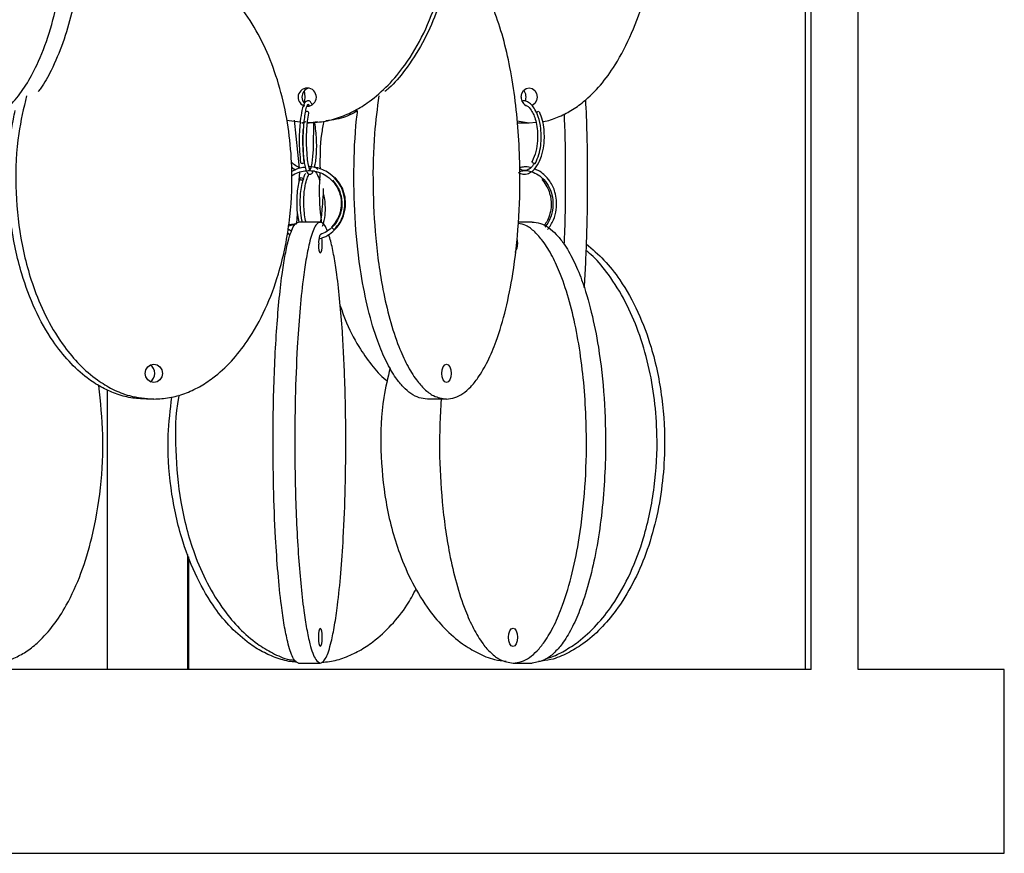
# Model space of a CAD drawing. Header units: millimetres. Extents: x 331 to 1634, y 417 to 1709.
# Tile 90 of 142: x 1408 to 1542, y 417 to 531. Entities that reach past the tile are written whole.
import ezdxf

# ---------------------------------------------------------------- set-up
doc = ezdxf.new("R2010")
doc.units = ezdxf.units.MM

msp = doc.modelspace()

# ---------------------------------------------------------------- linework, layer by layer
at = {"color": 7, "linetype": 'Continuous', "lineweight": 25}
for p, q in [((1515.39, 442.16), (1515.39, 571.05)), ((1516.18, 442.16), (1516.18, 571.12)), ((1522.54, 442.16), (1522.54, 543.7)), ((1444.75, 516.93), (1446.61, 516.68)), ((1446.53, 510.37), (1445.85, 516.93)), ((1446.82, 516.55), (1447.44, 516.71)), ((1446.82, 516.55), (1447.1, 516.55)), ((1448.08, 516.55), (1447.56, 516.55)), ((1448.96, 516.67), (1448.08, 516.55)), ((1476.14, 516.8), (1477.78, 516.55)), ((1476.28, 516.55), (1477.78, 516.55)), ((1477.78, 516.55), (1478.71, 516.64)), ((1446.49, 508.7), (1446.56, 509.85)), ((1446.16, 502.87), (1446.23, 504.15)), ((1446.04, 502.78), (1445.01, 502.5)), ((1445.06, 502.71), (1446.16, 502.87)), ((1449.35, 503.05), (1446.4, 503.05)), ((1478.17, 503.05), (1476.32, 503.05)), ((1444.83, 501.63), (1445.25, 501.31)), ((1420.38, 442.16), (1420.38, 480.22)), ((1426.69, 478.96), (1425.67, 478.96)), ((1466.52, 478.96), (1463.93, 478.96)), ((1431.34, 442.16), (1431.34, 457.82)), ((1431.47, 442.16), (1431.47, 457.48)), ((1446.4, 443.05), (1449.35, 443.05)), ((1475.58, 443.05), (1478.17, 443.05)), ((1516.18, 442.16), (1301.9, 442.16)), ((1542.45, 442.16), (1522.54, 442.16)), ((1542.45, 417.16), (1542.45, 442.16)), ((1287.45, 417.16), (1542.45, 417.16))]:
    msp.add_line(p, q, dxfattribs=at)
at = {"color": 7, "linetype": 'Continuous', "lineweight": 25, "flags": 128}
for points in [[(1446.85, 520.05), (1446.94, 519.57), (1447.2, 519.18)], [(1447.14, 520.86), (1447.21, 520.53), (1447.25, 520.05)], [(1447.25, 520.05), (1447.21, 519.57), (1447.14, 519.24)], [(1476.69, 520.05), (1476.78, 520.53), (1477.01, 520.94), (1477.36, 521.21), (1477.78, 521.3), (1478.19, 521.21), (1478.54, 520.94), (1478.78, 520.53), (1478.86, 520.05), (1478.78, 519.57), (1478.54, 519.17), (1478.19, 518.9), (1478.17, 518.89)], [(1448.42, 516.55), (1448.42, 515.74), (1448.39, 514.1), (1448.36, 512.93), (1448.29, 511.95), (1448.18, 511.07), (1448.05, 510.43), (1447.94, 510.13), (1447.92, 510.05), (1447.86, 510.27), (1447.73, 510.8), (1447.62, 511.51), (1447.54, 512.32), (1447.48, 513.66), (1447.48, 514.58), (1447.52, 515.64), (1447.61, 516.77), (1447.77, 517.85), (1447.77, 517.85)], [(1447.77, 517.84), (1447.77, 517.84), (1447.78, 517.91), (1447.75, 517.98), (1447.68, 518.03), (1447.6, 518.07), (1447.5, 518.09)], [(1447.16, 511.24), (1447.16, 511.19), (1447.13, 511.12), (1447.07, 511.07), (1446.98, 511.03), (1446.89, 511.02)], [(1478.51, 511.02), (1478.42, 511.03), (1478.33, 511.07), (1478.26, 511.13), (1478.21, 511.2), (1478.19, 511.26), (1478.21, 511.32)], [(1446.74, 509.09), (1446.83, 509.08), (1446.92, 509.04), (1446.99, 508.98), (1447.03, 508.91), (1447.04, 508.85), (1447.01, 508.79), (1446.94, 508.75), (1446.86, 508.73), (1446.76, 508.75), (1446.67, 508.78), (1446.6, 508.84), (1446.56, 508.91), (1446.56, 508.98), (1446.59, 509.03), (1446.65, 509.07), (1446.74, 509.09)], [(1451.35, 509.09), (1451.32, 509.08), (1451.32, 509.07)], [(1479.79, 508.81), (1479.76, 508.79), (1479.69, 508.75), (1479.63, 508.73), (1479.6, 508.75), (1479.59, 508.78), (1479.61, 508.84), (1479.66, 508.91), (1479.67, 508.92)], [(1449.51, 500.88), (1449.55, 500.53), (1449.57, 500.05), (1449.55, 499.57), (1449.5, 499.17), (1449.43, 498.9), (1449.35, 498.8), (1449.27, 498.9), (1449.2, 499.17), (1449.15, 499.57), (1449.13, 500.05), (1449.13, 500.05)], [(1476.08, 500.78), (1476.15, 500.53), (1476.2, 500.05)], [(1427.87, 482.46), (1427.78, 481.98), (1427.52, 481.58), (1427.14, 481.3), (1426.69, 481.21), (1426.24, 481.3), (1425.86, 481.58), (1425.61, 481.98), (1425.52, 482.46), (1425.61, 482.94), (1425.86, 483.34), (1426.24, 483.61), (1426.69, 483.71), (1427.14, 483.61), (1427.52, 483.34), (1427.78, 482.94), (1427.87, 482.46)], [(1467.15, 482.46), (1467.1, 481.98), (1466.97, 481.58), (1466.76, 481.3), (1466.52, 481.21), (1466.28, 481.3), (1466.08, 481.58), (1465.95, 481.98), (1465.9, 482.46), (1465.95, 482.94), (1466.08, 483.34), (1466.28, 483.61), (1466.52, 483.71), (1466.76, 483.61), (1466.97, 483.34), (1467.1, 482.94), (1467.15, 482.46)], [(1449.13, 446.55), (1449.15, 447.03), (1449.2, 447.44), (1449.27, 447.71), (1449.35, 447.8), (1449.43, 447.71), (1449.5, 447.44), (1449.55, 447.03), (1449.57, 446.55), (1449.55, 446.07), (1449.5, 445.67), (1449.43, 445.4), (1449.35, 445.3), (1449.27, 445.4), (1449.2, 445.67), (1449.15, 446.07), (1449.13, 446.55)], [(1476.2, 446.55), (1476.15, 446.07), (1476.02, 445.67), (1475.82, 445.4), (1475.58, 445.3), (1475.34, 445.4), (1475.13, 445.67), (1475, 446.07), (1474.95, 446.55), (1475, 447.03), (1475.13, 447.44), (1475.34, 447.71), (1475.58, 447.8), (1475.82, 447.71), (1476.02, 447.44), (1476.15, 447.03), (1476.2, 446.55)]]:
    msp.add_lwpolyline(points, dxfattribs=at)
at = {"color": 7, "linetype": 'Continuous', "lineweight": 25}
for centre, radius, start, end in [((1447.57, 520.04), 1.24, 269.6531, 179.4698), ((1447.57, 520.04), 1.24, 179.6412, 255.4576), ((1448.09, 520.06), 1.24, 102.7024, 180.3691), ((1477.9, 519.99), 1.21, 176.9458, 251.1702), ((1475.99, 520.05), 1.37, 335.6901, 41.0417), ((1447.47, 517.89), 0.198, 81.1513, 154.9815), ((1479.06, 517.72), 0.364, 90.368, 144.5418), ((1446.86, 511.21), 0.198, 197.8164, 277.9218), ((1478.53, 511.15), 0.133, 261.0685, 328.1559), ((1451.82, 500.3), 2.7, 159.148, 185.3426), ((1451.76, 502.88), 1, 210.4618, 239.2423), ((1474.53, 499.95), 1.67, 323.8439, 3.5261), ((1425.58, 482.48), 1.26, 359.2121, 61.729), ((1425.58, 482.44), 1.26, 298.271, 0.7879)]:
    msp.add_arc(centre, radius, start, end, dxfattribs=at)
for points, knots in [([(1402.09, 516.55), (1402.57, 516.59), (1403.55, 516.66), (1404.97, 517.26), (1406.34, 518.17), (1407.81, 519.6), (1409.34, 521.65), (1411.01, 524.75), (1412.53, 528.75), (1413.89, 534.11), (1414.8, 540.45), (1415.06, 547.55), (1414.67, 553.53), (1413.97, 558.21), (1413.18, 561.92), (1412.05, 565.73), (1410.62, 569.15), (1409.03, 571.92), (1407.51, 573.84), (1406.04, 575.19), (1405.12, 575.67), (1404.71, 575.88)], [0, 0, 0, 0, 0.0299, 0.060654, 0.091032, 0.122062, 0.168309, 0.215866, 0.283283, 0.352564, 0.4456, 0.541298, 0.635725, 0.684382, 0.733027, 0.791701, 0.85158, 0.895079, 0.939605, 0.973178, 1, 1, 1, 1]), ([(1411.02, 572.16), (1411.21, 571.91), (1411.99, 570.91), (1413.3, 568.32), (1414.83, 564.37), (1416.19, 558.99), (1417.1, 552.66), (1417.35, 545.55), (1416.96, 539.58), (1416.27, 534.89), (1415.48, 531.18), (1414.35, 527.36), (1412.9, 523.98), (1411.73, 521.78), (1411.06, 520.96), (1410.94, 520.81)], [0, 0, 0, 0, 0.020284, 0.083548, 0.173234, 0.265398, 0.389164, 0.516473, 0.642089, 0.706817, 0.77153, 0.849584, 0.929241, 0.987108, 1, 1, 1, 1]), ([(1462.05, 567.55), (1462.71, 566.5), (1464.29, 563.98), (1466.15, 558.98), (1467.56, 552.66), (1467.95, 545.55), (1467.35, 539.58), (1466.29, 534.89), (1465.07, 531.18), (1463.35, 527.36), (1461.13, 523.98), (1459.34, 521.78), (1458.31, 520.96), (1458.12, 520.81)], [0, 0, 0, 0, 0.074221, 0.177423, 0.316011, 0.458566, 0.599226, 0.671706, 0.744169, 0.831571, 0.920767, 0.985564, 1, 1, 1, 1]), ([(1447.56, 516.55), (1448.3, 516.59), (1449.8, 516.66), (1451.98, 517.26), (1454.07, 518.17), (1456.33, 519.6), (1458.68, 521.65), (1461.24, 524.75), (1463.56, 528.75), (1465.65, 534.11), (1467.03, 540.45), (1467.43, 547.55), (1466.83, 553.53), (1465.77, 558.21), (1464.53, 561.91), (1463.36, 564.77), (1462.33, 566.31), (1462.12, 566.63)], [0, 0, 0, 0, 0.03704, 0.075138, 0.11277, 0.151209, 0.208501, 0.267413, 0.350929, 0.436754, 0.552006, 0.670557, 0.787533, 0.847808, 0.90807, 0.980755, 1, 1, 1, 1]), ([(1426.69, 478.96), (1427.41, 479), (1428.83, 479.08), (1430.92, 479.67), (1432.91, 480.59), (1435.08, 482.02), (1437.31, 484.07), (1439.76, 487.19), (1441.97, 491.17), (1443.97, 496.57), (1445.28, 502.89), (1445.61, 509.23), (1445.21, 514.79), (1444.38, 519.52), (1443.05, 524), (1441.25, 528.16), (1439.15, 531.58), (1436.83, 534.33), (1434.6, 536.28), (1432.3, 537.65), (1430.16, 538.57), (1428.69, 538.71), (1428.02, 538.77)], [0, 0, 0, 0, 0.029258, 0.058529, 0.088146, 0.117786, 0.16301, 0.208307, 0.274212, 0.340224, 0.431257, 0.522358, 0.58401, 0.645834, 0.707412, 0.764652, 0.821819, 0.864322, 0.906764, 0.939601, 0.972406, 1, 1, 1, 1]), ([(1466.52, 478.96), (1466.9, 479), (1467.66, 479.08), (1468.78, 479.67), (1469.83, 480.59), (1470.99, 482.02), (1472.17, 484.07), (1473.48, 487.19), (1474.65, 491.17), (1475.72, 496.57), (1476.41, 502.89), (1476.59, 509.23), (1476.38, 514.79), (1475.93, 519.52), (1475.23, 524), (1474.27, 528.16), (1473.15, 531.58), (1471.92, 534.34), (1470.73, 536.26), (1469.62, 537.57), (1468.94, 538.03), (1468.65, 538.22)], [0, 0, 0, 0, 0.030397, 0.060807, 0.091578, 0.122372, 0.169357, 0.216417, 0.284888, 0.35347, 0.448047, 0.542696, 0.606747, 0.670979, 0.734955, 0.794423, 0.853815, 0.897973, 0.942067, 0.976183, 1, 1, 1, 1]), ([(1479.62, 516.73), (1479.65, 516.73), (1480.35, 516.8), (1481.66, 517.28), (1483.5, 518.17), (1485.49, 519.6), (1487.55, 521.65), (1489.81, 524.75), (1491.8, 528.76), (1493.15, 532.22), (1493.53, 534.25), (1493.59, 534.58)], [0, 0, 0, 0, 0.004464, 0.095542, 0.185504, 0.277398, 0.41436, 0.555197, 0.754852, 0.960026, 1, 1, 1, 1]), ([(1409.38, 520.22), (1408.97, 518.52), (1408, 514.5), (1407.76, 507.95), (1408.3, 501.98), (1409.32, 497.3), (1410.48, 493.59), (1412.13, 489.78), (1414.21, 486.36), (1416.54, 483.59), (1418.77, 481.65), (1421.07, 480.26), (1423.63, 479.21), (1425.57, 479.05), (1426.69, 478.96)], [0, 0, 0, 0, 0.102816, 0.243665, 0.382642, 0.454254, 0.52585, 0.612206, 0.700334, 0.764356, 0.829889, 0.879301, 0.930007, 1, 1, 1, 1]), ([(1457.31, 520.22), (1457.09, 518.52), (1456.58, 514.5), (1456.45, 507.95), (1456.74, 501.98), (1457.28, 497.3), (1457.89, 493.59), (1458.77, 489.78), (1459.88, 486.36), (1461.12, 483.59), (1462.31, 481.65), (1463.53, 480.26), (1464.9, 479.21), (1465.93, 479.05), (1466.52, 478.96)], [0, 0, 0, 0, 0.102816, 0.243665, 0.382642, 0.454254, 0.52585, 0.612206, 0.700334, 0.764356, 0.829889, 0.879301, 0.930007, 1, 1, 1, 1]), ([(1448.23, 519.05), (1448.16, 519.17), (1448, 519.5), (1447.62, 519.61), (1447.27, 519.36), (1447.03, 518.89), (1446.81, 518.12), (1446.63, 517.01), (1446.51, 515.6), (1446.47, 514.17), (1446.51, 512.54), (1446.61, 511.63), (1446.67, 511.15)], [0, 0, 0, 0, 0.0640228, 0.166117, 0.2479834, 0.3269994, 0.4106402, 0.5460316, 0.6368405, 0.7427941, 0.8638492, 1, 1, 1, 1]), ([(1447.35, 518.13), (1447.36, 518.2), (1447.43, 518.56), (1447.58, 518.9), (1447.7, 519.07), (1447.73, 519.09), (1447.81, 518.91), (1447.83, 518.85)], [0, 0, 0, 0, 0.066634, 0.349713, 0.584697, 0.871475, 1, 1, 1, 1]), ([(1478.65, 511.08), (1478.81, 511.45), (1479.12, 512.16), (1479.37, 513.43), (1479.44, 514.63), (1479.37, 515.98), (1479.09, 517.3), (1478.61, 518.36), (1478.11, 519.03), (1477.6, 519.4), (1477.15, 519.57), (1476.88, 519.52), (1476.77, 519.51)], [0, 0, 0, 0, 0.12136, 0.232486, 0.333461, 0.424317, 0.575223, 0.691043, 0.783362, 0.871625, 0.947594, 1, 1, 1, 1]), ([(1477.31, 518.94), (1477.42, 518.88), (1477.72, 518.74), (1478.12, 518.21), (1478.49, 517.45), (1478.75, 516.57), (1478.93, 515.42), (1478.94, 514.06), (1478.73, 512.56), (1478.38, 511.74), (1478.2, 511.31)], [0, 0, 0, 0, 0.076983, 0.216986, 0.30927, 0.416887, 0.539847, 0.678099, 0.831522, 1, 1, 1, 1]), ([(1485.44, 519.69), (1485.51, 518.17), (1485.68, 514.32), (1485.72, 507.95), (1485.62, 501.99), (1485.44, 497.39), (1485.31, 495.19), (1485.24, 494.13)], [0, 0, 0, 0, 0.180924, 0.457419, 0.73024, 0.87082, 1, 1, 1, 1]), ([(1425.67, 478.96), (1424.96, 479), (1423.53, 479.07), (1421.45, 479.66), (1419.45, 480.58), (1417.29, 482), (1415.06, 484.06), (1412.62, 487.16), (1410.4, 491.15), (1408.41, 496.52), (1407.08, 502.86), (1406.73, 509.95), (1407.13, 515.15), (1407.74, 517.84), (1407.83, 518.24)], [0, 0, 0, 0, 0.0458539, 0.093017, 0.1396025, 0.1871887, 0.2581122, 0.3310424, 0.4344308, 0.5406771, 0.6833529, 0.8301126, 0.9749218, 1, 1, 1, 1]), ([(1447.29, 517.98), (1447.24, 517.67), (1447.14, 517.08), (1447.02, 515.83), (1446.97, 514.46), (1446.99, 513.11), (1447.05, 512.02), (1447.16, 511.09), (1447.34, 510.23), (1447.55, 509.68), (1447.98, 509.5), (1448.24, 509.64), (1448.34, 509.9), (1448.37, 509.98)], [0, 0, 0, 0, 0.092112, 0.173913, 0.306223, 0.399543, 0.484833, 0.574546, 0.662208, 0.797522, 0.870471, 0.959086, 1, 1, 1, 1]), ([(1454.43, 518.19), (1454.27, 518.1), (1453.38, 517.57), (1451.93, 517.01), (1450.58, 516.88), (1450.09, 516.83)], [0, 0, 0, 0, 0.117937, 0.674313, 1, 1, 1, 1]), ([(1463.93, 478.96), (1463.55, 479), (1462.79, 479.07), (1461.68, 479.66), (1460.62, 480.58), (1459.47, 482), (1458.28, 484.06), (1456.98, 487.16), (1455.8, 491.15), (1454.74, 496.52), (1454.03, 502.86), (1453.85, 509.95), (1454.06, 515.13), (1454.38, 517.81), (1454.43, 518.19)], [0, 0, 0, 0, 0.045902, 0.093115, 0.139749, 0.187386, 0.258384, 0.331391, 0.434888, 0.541246, 0.684072, 0.830986, 0.975948, 1, 1, 1, 1]), ([(1476.29, 509.81), (1476.5, 509.71), (1476.95, 509.49), (1477.66, 509.59), (1478.44, 510.08), (1479.05, 510.93), (1479.53, 512.12), (1479.78, 513.28), (1479.87, 514.53), (1479.82, 515.69), (1479.62, 516.95), (1479.33, 517.66), (1479.18, 518.04)], [0, 0, 0, 0, 0.087851, 0.192308, 0.285624, 0.420792, 0.503864, 0.623725, 0.700786, 0.789171, 0.888892, 1, 1, 1, 1]), ([(1482.56, 499.99), (1482.6, 500.93), (1482.74, 504.19), (1482.76, 509.96), (1482.7, 514.99), (1482.59, 517.53), (1482.58, 517.78)], [0, 0, 0, 0, 0.16166, 0.562469, 0.957951, 1, 1, 1, 1]), ([(1448.55, 510.46), (1448.6, 510.66), (1448.7, 511.09), (1448.82, 512.07), (1448.87, 513.15), (1448.84, 514.35), (1448.76, 515.46), (1448.66, 516.19), (1448.61, 516.55)], [0, 0, 0, 0, 0.147702, 0.30596, 0.5237, 0.666685, 0.832746, 1, 1, 1, 1]), ([(1449.82, 516.79), (1449.71, 516.2), (1449.3, 514.06), (1449.3, 511.85), (1449.31, 510.25)], [0, 0, 0, 0, 0.277027, 1, 1, 1, 1]), ([(1447.16, 511.23), (1447.12, 511.6), (1447.03, 512.31), (1446.98, 513.57), (1446.98, 514.69), (1447.02, 515.36), (1447.03, 515.64)], [0, 0, 0, 0, 0.300017, 0.574125, 0.822217, 1, 1, 1, 1]), ([(1446.6, 510.4), (1446.33, 510.53), (1445.88, 510.74), (1445.53, 511.1), (1445.38, 511.25)], [0, 0, 0, 0, 0.598722, 1, 1, 1, 1]), ([(1478.42, 510.96), (1478.39, 510.91), (1478.24, 510.64), (1477.88, 510.31), (1477.36, 510.03), (1476.87, 510.02), (1476.6, 510.21), (1476.51, 510.27)], [0, 0, 0, 0, 0.053032, 0.293917, 0.560385, 0.857777, 1, 1, 1, 1]), ([(1445.43, 510.55), (1445.56, 510.43), (1445.73, 510.27), (1445.95, 510.18), (1446, 510.15)], [0, 0, 0, 0, 0.732831, 1, 1, 1, 1]), ([(1445.44, 509.35), (1445.74, 509.52), (1446.31, 509.84), (1447.22, 510.04), (1448.27, 510.07), (1449.33, 509.83), (1450.39, 509.25), (1451.38, 508.33), (1452.01, 507.1), (1452.24, 505.8), (1452.16, 504.64), (1451.75, 503.41), (1451.19, 502.73), (1450.89, 502.37)], [0, 0, 0, 0, 0.078241, 0.151514, 0.216672, 0.322319, 0.399709, 0.497556, 0.629895, 0.709412, 0.79762, 0.89448, 1, 1, 1, 1]), ([(1447.3, 510.48), (1447.07, 510.47), (1446.42, 510.42), (1445.84, 510.13), (1445.47, 509.93)], [0, 0, 0, 0, 0.3591, 1, 1, 1, 1]), ([(1447.33, 509.67), (1447.25, 509.53), (1447.12, 509.3), (1447.03, 508.96), (1447, 508.84)], [0, 0, 0, 0, 0.625324, 1, 1, 1, 1]), ([(1447.41, 503.03), (1447.39, 503.11), (1447.28, 503.48), (1447.17, 504.3), (1447.09, 505.36), (1447.1, 506.62), (1447.24, 507.89), (1447.53, 509), (1447.73, 509.4), (1447.83, 509.6)], [0, 0, 0, 0, 0.03735, 0.187621, 0.327203, 0.45596, 0.676567, 0.844959, 1, 1, 1, 1]), ([(1451.25, 502.02), (1451.53, 502.35), (1452.07, 502.98), (1452.52, 504.09), (1452.72, 505.14), (1452.7, 506.33), (1452.38, 507.52), (1451.69, 508.69), (1450.63, 509.76), (1449.26, 510.38), (1448.22, 510.6), (1447.82, 510.55), (1447.79, 510.54)], [0, 0, 0, 0, 0.110817, 0.211608, 0.302362, 0.383073, 0.513918, 0.609776, 0.73097, 0.894881, 0.993398, 1, 1, 1, 1]), ([(1448.36, 510.01), (1448.4, 510.02), (1448.55, 510.05), (1448.79, 509.78), (1449.05, 509.32), (1449.19, 508.9), (1449.26, 508.67)], [0, 0, 0, 0, 0.172347, 0.502424, 0.729848, 1, 1, 1, 1]), ([(1449.03, 510.18), (1448.91, 510.32), (1448.77, 510.5), (1448.59, 510.49), (1448.56, 510.49)], [0, 0, 0, 0, 0.793573, 1, 1, 1, 1]), ([(1449.29, 509.77), (1449.26, 509.16), (1449.14, 506.95), (1449.26, 504.7), (1449.49, 503.11), (1449.5, 503.09)], [0, 0, 0, 0, 0.2749281, 0.9912523, 1, 1, 1, 1]), ([(1477.98, 510.44), (1477.97, 510.45), (1477.69, 510.56), (1477.17, 510.58), (1476.7, 510.5), (1476.5, 510.47)], [0, 0, 0, 0, 0.032509, 0.596594, 1, 1, 1, 1]), ([(1476.52, 509.92), (1476.7, 509.98), (1477.3, 510.15), (1478.26, 509.9), (1479.16, 509.41), (1479.92, 508.72), (1480.52, 507.85), (1480.94, 506.67), (1481.09, 505.34), (1480.87, 504.08), (1480.43, 503.05), (1480.09, 502.6), (1479.91, 502.36)], [0, 0, 0, 0, 0.05731, 0.190106, 0.291984, 0.363242, 0.485678, 0.580697, 0.698021, 0.837552, 0.915985, 1, 1, 1, 1]), ([(1480.29, 502.03), (1480.58, 502.45), (1481.15, 503.25), (1481.51, 504.67), (1481.54, 505.96), (1481.29, 507.31), (1480.72, 508.54), (1479.86, 509.49), (1479.12, 510.05), (1478.64, 510.21), (1478.45, 510.27)], [0, 0, 0, 0, 0.1604289, 0.303783, 0.4301093, 0.5393791, 0.7064862, 0.832999, 0.9363909, 1, 1, 1, 1]), ([(1446.56, 508.97), (1446.48, 508.67), (1446.32, 508.09), (1446.15, 506.83), (1446.11, 505.45), (1446.21, 504.08), (1446.35, 503.38), (1446.42, 503.05)], [0, 0, 0, 0, 0.185668, 0.356788, 0.633383, 0.828603, 1, 1, 1, 1]), ([(1446.93, 503.05), (1446.9, 503.14), (1446.78, 503.6), (1446.67, 504.49), (1446.61, 505.62), (1446.64, 506.69), (1446.76, 507.83), (1446.93, 508.47), (1447.03, 508.81)], [0, 0, 0, 0, 0.051089, 0.280051, 0.427622, 0.596902, 0.78774, 1, 1, 1, 1]), ([(1449.18, 500.77), (1449.4, 500.84), (1450, 501), (1450.83, 501.53), (1451.63, 502.28), (1452.31, 503.29), (1452.71, 504.43), (1452.83, 505.64), (1452.69, 506.78), (1452.25, 508.02), (1451.66, 508.72), (1451.36, 509.09)], [0, 0, 0, 0, 0.068249, 0.179464, 0.283903, 0.385342, 0.531259, 0.626465, 0.736344, 0.860859, 1, 1, 1, 1]), ([(1449.27, 508.76), (1449.28, 508.77), (1449.29, 508.8), (1449.33, 508.84), (1449.36, 508.85), (1449.37, 508.86)], [0, 0, 0, 0, 0.389324, 0.856622, 1, 1, 1, 1]), ([(1451, 508.74), (1451.24, 508.45), (1451.7, 507.92), (1452.19, 506.77), (1452.36, 505.5), (1452.14, 504.24), (1451.71, 503.26), (1451.09, 502.42), (1450.29, 501.74), (1449.65, 501.46), (1449.34, 501.32)], [0, 0, 0, 0, 0.123825, 0.234143, 0.41344, 0.540366, 0.652997, 0.768358, 0.885687, 1, 1, 1, 1]), ([(1479.6, 508.74), (1479.82, 508.46), (1480.22, 507.92), (1480.67, 506.77), (1480.84, 505.49), (1480.65, 504.24), (1480.32, 503.3), (1479.98, 502.81), (1479.83, 502.59)], [0, 0, 0, 0, 0.165467, 0.312957, 0.552786, 0.722594, 0.873226, 1, 1, 1, 1]), ([(1449.74, 507.63), (1449.73, 507.37), (1449.72, 506.57), (1449.58, 504.94), (1449.48, 503.54), (1449.3, 502.96), (1449.29, 502.93)], [0, 0, 0, 0, 0.1669412, 0.5209927, 0.9800597, 1, 1, 1, 1]), ([(1449.67, 502.48), (1449.72, 502.63), (1449.88, 503.16), (1450.05, 504.16), (1450.05, 505.34), (1449.96, 506.17), (1449.86, 506.65), (1449.82, 506.8)], [0, 0, 0, 0, 0.122471, 0.452036, 0.661659, 0.89754, 1, 1, 1, 1]), ([(1446.4, 443.05), (1446.26, 443.09), (1446, 443.17), (1445.61, 443.76), (1445.25, 444.68), (1444.85, 446.11), (1444.43, 448.16), (1443.98, 451.28), (1443.57, 455.27), (1443.2, 460.66), (1442.96, 466.98), (1442.9, 473.32), (1442.97, 478.88), (1443.13, 483.61), (1443.37, 488.09), (1443.71, 492.25), (1444.09, 495.68), (1444.52, 498.43), (1444.93, 500.37), (1445.36, 501.75), (1445.83, 502.8), (1446.19, 502.96), (1446.4, 503.05)], [0, 0, 0, 0, 0.0287324, 0.0574768, 0.0865624, 0.1156695, 0.160081, 0.2045635, 0.2692848, 0.3341101, 0.4235075, 0.5129719, 0.5735152, 0.6342289, 0.6947006, 0.750912, 0.8070511, 0.8487904, 0.8904698, 0.9227172, 0.9549322, 1, 1, 1, 1]), ([(1449.35, 503.05), (1449.22, 503.01), (1448.95, 502.94), (1448.57, 502.34), (1448.2, 501.42), (1447.8, 500), (1447.39, 497.94), (1446.93, 494.82), (1446.53, 490.84), (1446.16, 485.44), (1445.91, 479.12), (1445.85, 472.78), (1445.93, 467.22), (1446.08, 462.49), (1446.33, 458.01), (1446.66, 453.86), (1447.05, 450.43), (1447.48, 447.68), (1447.89, 445.73), (1448.31, 444.35), (1448.79, 443.3), (1449.14, 443.14), (1449.35, 443.05)], [0, 0, 0, 0, 0.028732, 0.057477, 0.086562, 0.11567, 0.160081, 0.204563, 0.269285, 0.33411, 0.423508, 0.512972, 0.573515, 0.634229, 0.694701, 0.750912, 0.807051, 0.84879, 0.89047, 0.922717, 0.954932, 1, 1, 1, 1]), ([(1450.32, 501.83), (1450.2, 502.11), (1449.89, 502.85), (1449.56, 502.97), (1449.35, 503.05)], [0, 0, 0, 0, 0.378134, 1, 1, 1, 1]), ([(1475.58, 443.05), (1475.96, 443.09), (1476.72, 443.17), (1477.83, 443.76), (1478.88, 444.68), (1480.04, 446.11), (1481.23, 448.16), (1482.53, 451.28), (1483.71, 455.27), (1484.77, 460.66), (1485.47, 466.98), (1485.64, 473.32), (1485.43, 478.88), (1484.99, 483.61), (1484.28, 488.09), (1483.32, 492.25), (1482.21, 495.68), (1480.97, 498.43), (1479.78, 500.38), (1478.56, 501.74), (1477.43, 502.66), (1476.66, 502.79), (1476.31, 502.86)], [0, 0, 0, 0, 0.029281, 0.058573, 0.088214, 0.117876, 0.163135, 0.208466, 0.274422, 0.340483, 0.431586, 0.522757, 0.584455, 0.646327, 0.707952, 0.765236, 0.822446, 0.864982, 0.907456, 0.940319, 0.973148, 1, 1, 1, 1]), ([(1478.17, 503.05), (1478.55, 503.01), (1479.31, 502.94), (1480.43, 502.34), (1481.48, 501.42), (1482.64, 500), (1483.82, 497.94), (1485.13, 494.82), (1486.3, 490.84), (1487.37, 485.44), (1488.07, 479.12), (1488.24, 472.78), (1488.03, 467.22), (1487.58, 462.49), (1486.88, 458.01), (1485.92, 453.86), (1484.81, 450.43), (1483.57, 447.68), (1482.38, 445.73), (1481.16, 444.35), (1479.8, 443.3), (1478.77, 443.14), (1478.17, 443.05)], [0, 0, 0, 0, 0.028732, 0.057477, 0.086562, 0.11567, 0.160081, 0.204563, 0.269285, 0.33411, 0.423508, 0.512972, 0.573515, 0.634229, 0.694701, 0.750912, 0.807051, 0.84879, 0.89047, 0.922717, 0.954932, 1, 1, 1, 1]), ([(1445.41, 501.8), (1445.38, 501.81), (1445.21, 501.9), (1445.06, 502.05), (1444.94, 502.17)], [0, 0, 0, 0, 0.150559, 1, 1, 1, 1]), ([(1449.35, 443.05), (1449.48, 443.09), (1449.74, 443.16), (1450.13, 443.76), (1450.5, 444.67), (1450.9, 446.1), (1451.31, 448.15), (1451.76, 451.25), (1452.17, 455.25), (1452.54, 460.61), (1452.78, 466.95), (1452.85, 474.05), (1452.75, 480.03), (1452.56, 484.71), (1452.35, 488.42), (1452.04, 492.23), (1451.66, 495.66), (1451.22, 498.41), (1450.85, 500.25), (1450.58, 501.07), (1450.48, 501.36)], [0, 0, 0, 0, 0.031, 0.062885, 0.09438, 0.126551, 0.1745, 0.223806, 0.293703, 0.365532, 0.46199, 0.561209, 0.659109, 0.709555, 0.75999, 0.820822, 0.882903, 0.928002, 0.974166, 1, 1, 1, 1]), ([(1485.54, 500.1), (1486.37, 499.38), (1488.07, 497.94), (1490.48, 494.81), (1492.7, 490.84), (1494.69, 485.44), (1496.01, 479.12), (1496.33, 472.78), (1495.94, 467.22), (1495.1, 462.49), (1493.78, 458.01), (1491.98, 453.86), (1489.88, 450.43), (1487.56, 447.68), (1485.32, 445.73), (1483.02, 444.36), (1480.98, 443.47), (1479.61, 443.34), (1479.04, 443.28)], [0, 0, 0, 0, 0.049939, 0.101603, 0.176774, 0.252066, 0.355897, 0.459805, 0.530124, 0.60064, 0.670875, 0.736162, 0.801365, 0.849843, 0.898252, 0.935706, 0.973122, 1, 1, 1, 1]), ([(1480.18, 443.7), (1480.32, 443.74), (1481.16, 443.95), (1482.6, 444.7), (1484.78, 446.1), (1487.01, 448.17), (1489.46, 451.28), (1491.67, 455.27), (1493.67, 460.66), (1494.98, 466.98), (1495.31, 473.32), (1494.91, 478.88), (1494.08, 483.61), (1492.75, 488.09), (1490.96, 492.26), (1488.84, 495.65), (1486.98, 497.98), (1485.83, 498.93), (1485.5, 499.2)], [0, 0, 0, 0, 0.007075, 0.042811, 0.078575, 0.133142, 0.187796, 0.267318, 0.346967, 0.456808, 0.566731, 0.641119, 0.715716, 0.790017, 0.859082, 0.928059, 0.979343, 1, 1, 1, 1]), ([(1452.07, 491.65), (1452.28, 491.03), (1452.95, 489.06), (1454.37, 486.33), (1456.26, 483.61), (1457.6, 482.06), (1458.4, 481.47), (1458.47, 481.42)], [0, 0, 0, 0, 0.1516911, 0.4839382, 0.7309628, 0.9776331, 1, 1, 1, 1]), ([(1458.85, 483.21), (1458.53, 481.88), (1457.66, 478.22), (1457.46, 472.04), (1458, 466.08), (1459.02, 461.39), (1460.18, 457.68), (1461.83, 453.87), (1463.91, 450.45), (1466.24, 447.69), (1468.47, 445.74), (1470.78, 444.37), (1472.77, 443.49), (1474.12, 443.35), (1474.65, 443.3)], [0, 0, 0, 0, 0.0856794, 0.2353303, 0.3829923, 0.4590803, 0.53515, 0.6269026, 0.7205386, 0.7885616, 0.85819, 0.91069, 0.9645649, 1, 1, 1, 1]), ([(1404.43, 443.05), (1405, 443.09), (1406.17, 443.16), (1407.87, 443.76), (1409.49, 444.67), (1411.26, 446.1), (1413.08, 448.15), (1415.07, 451.25), (1416.88, 455.25), (1418.5, 460.61), (1419.57, 466.95), (1419.93, 473.95), (1419.44, 478.57), (1419.21, 480.81)], [0, 0, 0, 0, 0.0473608, 0.0960739, 0.1441904, 0.1933405, 0.2665948, 0.3419217, 0.4487079, 0.5584459, 0.7058105, 0.8573933, 1, 1, 1, 1]), ([(1446.17, 443.17), (1445.89, 443.18), (1444.88, 443.25), (1443.22, 443.77), (1441.22, 444.67), (1439.06, 446.1), (1436.83, 448.15), (1434.38, 451.25), (1432.17, 455.25), (1430.17, 460.61), (1428.87, 466.95), (1428.43, 473.43), (1428.94, 477.53), (1429.15, 479.24)], [0, 0, 0, 0, 0.020098, 0.072012, 0.123291, 0.175671, 0.253739, 0.334016, 0.44782, 0.56477, 0.721819, 0.883364, 1, 1, 1, 1]), ([(1430.13, 479.51), (1430.11, 479.41), (1429.58, 476.97), (1429.58, 472.03), (1430.06, 466.08), (1431.09, 461.39), (1432.24, 457.68), (1433.89, 453.87), (1435.98, 450.45), (1438.31, 447.69), (1440.53, 445.74), (1442.85, 444.38), (1444.57, 443.57), (1445.63, 443.45), (1445.89, 443.42)], [0, 0, 0, 0, 0.007438, 0.173267, 0.336891, 0.421205, 0.505498, 0.607169, 0.710927, 0.786304, 0.863459, 0.921635, 0.981334, 1, 1, 1, 1]), ([(1465.79, 479.1), (1465.68, 476.74), (1465.46, 472.02), (1465.8, 466.07), (1466.33, 461.39), (1466.95, 457.68), (1467.83, 453.87), (1468.94, 450.45), (1470.18, 447.69), (1471.36, 445.75), (1472.59, 444.35), (1473.95, 443.3), (1474.98, 443.14), (1475.58, 443.05)], [0, 0, 0, 0, 0.155176, 0.310413, 0.390404, 0.470376, 0.566835, 0.665274, 0.736787, 0.809987, 0.86518, 0.921819, 1, 1, 1, 1]), ([(1449.56, 443.15), (1449.9, 443.18), (1450.96, 443.25), (1452.69, 443.77), (1454.68, 444.68), (1456.85, 446.11), (1459.06, 448.17), (1461.06, 450.61), (1462, 452.39), (1462.4, 453.15)], [0, 0, 0, 0, 0.062542, 0.191744, 0.32248, 0.453312, 0.652936, 0.852879, 1, 1, 1, 1])]:
    msp.add_open_spline(points, degree=3, knots=knots, dxfattribs=at)

doc.saveas('drawing.dxf')
